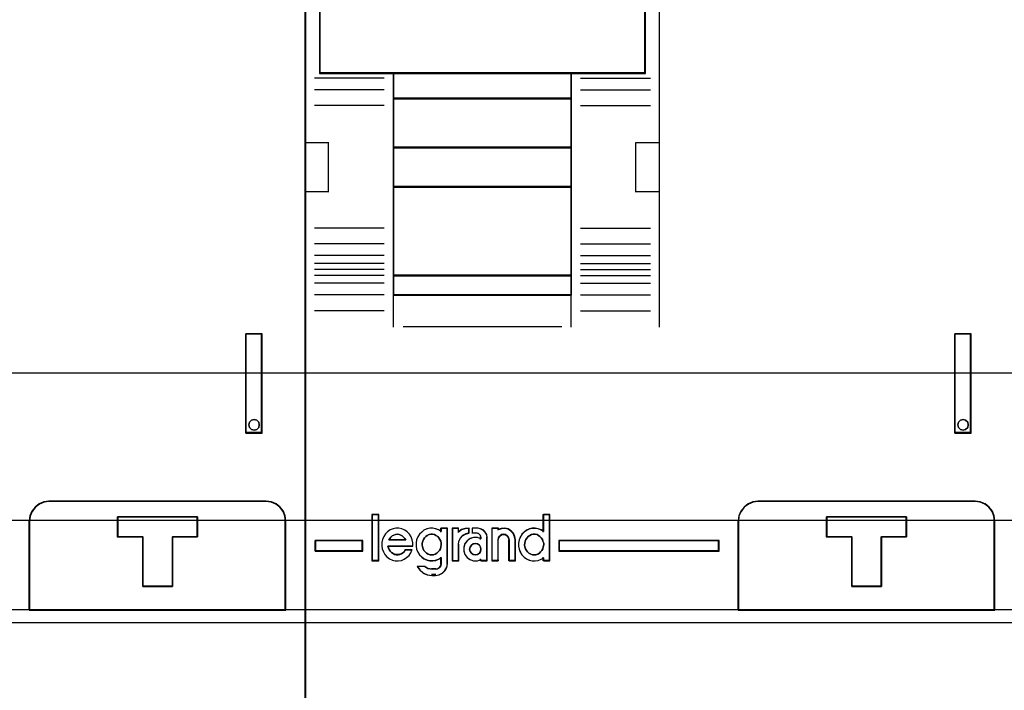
# Model space of a CAD drawing. Extents: x -543332 to -323966, y -9028 to 137422.
# Tile 40 of 250: x -449304 to -448804, y 23577 to 23918. Entities that reach past the tile are written whole.
import ezdxf

# ---------------------------------------------------------------- set-up
doc = ezdxf.new("R2010")
doc.units = 0
doc.header["$MEASUREMENT"] = 0
doc.layers.get('0').update_dxf_attribs({"color": 8})
for name, color, linetype in [('30', 7, 'Continuous'), ('45', 8, 'Continuous'), ('50', 7, 'Continuous')]:
    doc.layers.add(name, color=color, linetype=linetype)

# ---------------------------------------------------------------- blocks, each defined once
blk = doc.blocks.new('*U1096')
at = {"layer": '50', "color": 7}
blk.add_lwpolyline([(61.983887, -487.347089), (386.017439, -487.347089), (386.017439, -533.64975), (61.983887, -533.64975), (61.983887, -487.347089)], dxfattribs=at)
blk = doc.blocks.new('*U1097')
at = {"layer": '30', "color": 7}
blk.add_lwpolyline([(51.981526, -492.476529), (396.088727, -492.476529), (396.088727, -528.454107), (51.981526, -528.454107), (51.981526, -492.476529)], close=True, dxfattribs=at)
for points in [[(51.981526, -492.476529), (396.088727, -492.476529), (396.088727, -528.454107), (51.981526, -528.454107), (51.981526, -492.476529)], [(51.981526, -499.973403), (396.088727, -499.973403), (396.088727, -520.957234), (51.981526, -520.957234), (51.981526, -499.973403)]]:
    blk.add_lwpolyline(points, dxfattribs=at)
blk = doc.blocks.new('*U1098')
at = {"layer": '45', "color": 7}
for points in [[(107.027649, -468.992858), (70.976203, -468.992858), (70.976203, -551.996037), (107.027649, -551.996037), (107.027649, -468.992858)], [(107.011743, -469.008747), (70.992109, -469.008747), (70.992109, -551.977501), (107.011743, -551.977501), (107.011743, -469.008747)], [(103.978957, -518.971131), (103.978957, -524.005238), (104.819336, -524.005238), (104.819336, -518.971131), (103.978957, -518.971131)], [(104.63936, -523.45722), (104.662925, -523.59242), (104.63936, -523.721742), (104.533319, -523.821673), (104.403712, -523.856943), (104.274106, -523.821673), (104.168065, -523.721742), (104.132718, -523.59242), (104.168065, -523.45722), (104.274106, -523.357289), (104.403712, -523.322019), (104.533319, -523.357289), (104.63936, -523.45722)], [(105.020526, -527.474297), (93.984838, -527.474297), (93.72524, -527.507504), (93.487735, -527.607127), (93.277847, -527.767631), (93.123193, -527.977946), (93.007202, -528.215934), (92.985109, -528.47606), (92.985109, -533.008901), (106.020256, -533.008901), (106.020256, -528.47606), (105.987115, -528.215934), (105.893218, -527.977946), (105.727517, -527.767631), (105.523153, -527.607127), (105.280124, -527.507504), (105.020526, -527.474297)], [(101.524098, -528.271386), (101.524098, -529.282291), (100.257186, -529.282291), (100.257186, -531.803999), (98.745782, -531.803999), (98.745782, -529.282291), (97.473314, -529.282291), (97.473314, -528.271386), (101.524098, -528.271386)], [(100.257186, -531.803999), (100.257186, -529.282291), (101.524098, -529.282291), (101.524098, -528.271386), (97.473314, -528.271386), (97.473314, -529.282291), (98.745782, -529.282291), (98.745782, -531.803999), (100.257186, -531.803999)], [(100.251229, -531.78811), (100.251229, -529.289086), (101.508191, -529.289086), (101.508191, -528.287274), (97.48922, -528.287274), (97.48922, -529.289086), (98.751695, -529.289086), (98.751695, -531.78811), (100.251229, -531.78811)]]:
    blk.add_lwpolyline(points, close=True, dxfattribs=at)
at = {"layer": '45', "color": 139}
for points in [[(107.027649, -468.992858), (70.976203, -468.992858), (70.976203, -551.996037), (107.027649, -551.996037), (107.027649, -468.992858)], [(104.662925, -523.59242), (104.63936, -523.45722), (104.533319, -523.357289), (104.403712, -523.322019), (104.274106, -523.357289), (104.168065, -523.45722), (104.132718, -523.59242), (104.168065, -523.721742), (104.274106, -523.821673), (104.403712, -523.856943), (104.533319, -523.821673), (104.63936, -523.721742), (104.662925, -523.59242)]]:
    blk.add_lwpolyline(points, close=True, dxfattribs=at)
for points in [[(103.978957, -524.005238), (103.978957, -518.971131)], [(103.978957, -518.971131), (104.819336, -518.971131)], [(104.782221, -524.005238), (104.782221, -518.971131)], [(103.978957, -523.970813), (104.819336, -523.970813)], [(94.016362, -527.474297), (93.748578, -527.508444), (93.503584, -527.610888), (93.287078, -527.775935), (93.127547, -527.992205), (93.007899, -528.236931), (92.985109, -528.504422)], [(93.981898, -527.474297), (105.020815, -527.474297)], [(106.020256, -528.504422), (105.985983, -528.236931), (105.888875, -527.992205), (105.71751, -527.775935), (105.50616, -527.610888), (105.254824, -527.508444), (104.986351, -527.474297)], [(92.985109, -533.008901), (92.985109, -528.469996)], [(97.473314, -528.271386), (101.524098, -528.271386)], [(97.473314, -528.271386), (97.473314, -529.306807)], [(101.489634, -528.271386), (101.489634, -529.306807)], [(105.983141, -533.008901), (105.983141, -528.469996)], [(97.473314, -529.272381), (98.76967, -529.272381)], [(98.735207, -529.272381), (98.735207, -531.803999)], [(100.233043, -529.272381), (101.524098, -529.272381)], [(100.233043, -529.272381), (100.233043, -531.803999)], [(98.735207, -531.769573), (100.267506, -531.769573)], [(70.976203, -532.974475), (107.027649, -532.974475)]]:
    blk.add_lwpolyline(points, dxfattribs=at)
at = {"layer": '45', "color": 59}
for points in [[(103.978957, -518.971131), (103.978957, -524.005238), (104.819336, -524.005238), (104.819336, -518.971131), (103.978957, -518.971131)], [(104.63936, -523.45722), (104.662925, -523.59242), (104.63936, -523.721742), (104.533319, -523.821673), (104.403712, -523.856943), (104.274106, -523.821673), (104.168065, -523.721742), (104.132718, -523.59242), (104.168065, -523.45722), (104.274106, -523.357289), (104.403712, -523.322019), (104.533319, -523.357289), (104.63936, -523.45722)], [(105.020526, -527.474297), (93.984838, -527.474297), (93.72524, -527.507504), (93.487735, -527.607127), (93.277847, -527.767631), (93.123193, -527.977946), (93.007202, -528.215934), (92.985109, -528.47606), (92.985109, -533.008901), (106.020256, -533.008901), (106.020256, -528.47606), (105.987115, -528.215934), (105.893218, -527.977946), (105.727517, -527.767631), (105.523153, -527.607127), (105.280124, -527.507504), (105.020526, -527.474297)], [(105.004612, -527.490185), (93.998101, -527.490185), (93.739189, -527.523202), (93.502312, -527.622253), (93.292979, -527.781835), (93.138734, -527.990943), (93.02305, -528.227564), (93.001015, -528.486197), (93.001015, -532.993012), (106.001698, -532.993012), (106.001698, -528.486197), (105.968646, -528.227564), (105.874997, -527.990943), (105.709734, -527.781835), (105.50591, -527.622253), (105.263524, -527.523202), (105.004612, -527.490185)], [(101.524098, -528.271386), (101.524098, -529.282291), (100.257186, -529.282291), (100.257186, -531.803999), (98.745782, -531.803999), (98.745782, -529.282291), (97.473314, -529.282291), (97.473314, -528.271386), (101.524098, -528.271386)], [(100.257186, -531.803999), (100.257186, -529.282291), (101.524098, -529.282291), (101.524098, -528.271386), (97.473314, -528.271386), (97.473314, -529.282291), (98.745782, -529.282291), (98.745782, -531.803999), (100.257186, -531.803999)], [(100.251229, -531.78811), (100.251229, -529.289086), (101.508191, -529.289086), (101.508191, -528.287274), (97.48922, -528.287274), (97.48922, -529.289086), (98.751695, -529.289086), (98.751695, -531.78811), (100.251229, -531.78811)]]:
    blk.add_lwpolyline(points, close=True, dxfattribs=at)
blk = doc.blocks.new('*U1099')
at = {"layer": '45', "color": 7}
for points in [[(143.026075, -468.992858), (106.974629, -468.992858), (106.974629, -551.996037), (143.026075, -551.996037), (143.026075, -468.992858)], [(107.724872, -502.293525), (107.724872, -505.746339), (111.478202, -505.746339), (120.508273, -505.746339), (124.272643, -505.746339), (124.272643, -502.293525), (124.272643, -501.656167), (122.208311, -501.434477), (120.13294, -501.279295), (118.068609, -501.185077), (115.998757, -501.151823), (113.923387, -501.185077), (111.853535, -501.279295), (109.789204, -501.434477), (107.724872, -501.656167), (107.724872, -502.293525)], [(107.740778, -502.301517), (107.740778, -505.730451), (111.486893, -505.730451), (120.499604, -505.730451), (124.256736, -505.730451), (124.256736, -502.301517), (124.256736, -501.668568), (122.196373, -501.448411), (120.124992, -501.294302), (118.064629, -501.200736), (115.998757, -501.167712), (113.927376, -501.200736), (111.861504, -501.294302), (109.801141, -501.448411), (107.740778, -501.668568), (107.740778, -502.301517)], [(120.516124, -505.709266), (111.470787, -505.709266), (111.470787, -507.022741), (120.516124, -507.022741), (120.516124, -505.709266)], [(120.500217, -505.727803), (111.486693, -505.727803), (111.486693, -507.004204), (120.500217, -507.004204), (120.500217, -505.727803)], [(120.516124, -506.985667), (111.470787, -506.985667), (111.470787, -509.511989), (120.516124, -509.511989), (120.516124, -506.985667)], [(120.500217, -507.001556), (111.486693, -507.001556), (111.486693, -509.4961), (120.500217, -509.4961), (120.500217, -507.001556)], [(120.516124, -509.477563), (111.470787, -509.477563), (111.470787, -511.519276), (120.516124, -511.519276), (120.516124, -509.477563)], [(120.500217, -509.493452), (111.486693, -509.493452), (111.486693, -511.503387), (120.500217, -511.503387), (120.500217, -509.493452)], [(120.516124, -511.484851), (111.470787, -511.484851), (111.470787, -516.013163), (120.516124, -516.013163), (120.516124, -511.484851)], [(120.500217, -511.500739), (111.486693, -511.500739), (111.486693, -515.997275), (120.500217, -515.997275), (120.500217, -511.500739)], [(120.516124, -515.978738), (111.470787, -515.978738), (111.470787, -517.008863), (120.516124, -517.008863), (120.516124, -515.978738)], [(120.500217, -515.994626), (111.486693, -515.994626), (111.486693, -516.992974), (120.500217, -516.992974), (120.500217, -515.994626)], [(139.980034, -518.971131), (139.980034, -524.005238), (140.817762, -524.005238), (140.817762, -518.971131), (139.980034, -518.971131)], [(140.640437, -523.45722), (140.664002, -523.59242), (140.640437, -523.721742), (140.534396, -523.821673), (140.404789, -523.856943), (140.275183, -523.821673), (140.169142, -523.721742), (140.133795, -523.59242), (140.169142, -523.45722), (140.275183, -523.357289), (140.404789, -523.322019), (140.534396, -523.357289), (140.640437, -523.45722)], [(141.019155, -527.474297), (129.985712, -527.474297), (129.726166, -527.507504), (129.48871, -527.607127), (129.278865, -527.767631), (129.124242, -527.977946), (129.008275, -528.215934), (128.986186, -528.47606), (128.986186, -533.008901), (142.018682, -533.008901), (142.018682, -528.47606), (141.985548, -528.215934), (141.89167, -527.977946), (141.726003, -527.767631), (141.52168, -527.607127), (141.278701, -527.507504), (141.019155, -527.474297)], [(137.525174, -528.271386), (137.525174, -529.282291), (136.258263, -529.282291), (136.258263, -531.803999), (134.746859, -531.803999), (134.746859, -529.282291), (133.474391, -529.282291), (133.474391, -528.271386), (137.525174, -528.271386)], [(136.258263, -531.803999), (136.258263, -529.282291), (137.525174, -529.282291), (137.525174, -528.271386), (133.474391, -528.271386), (133.474391, -529.282291), (134.746859, -529.282291), (134.746859, -531.803999), (136.258263, -531.803999)], [(136.252306, -531.78811), (136.252306, -529.289086), (137.509268, -529.289086), (137.509268, -528.287274), (133.490297, -528.287274), (133.490297, -529.289086), (134.752772, -529.289086), (134.752772, -531.78811), (136.252306, -531.78811)], [(109.914628, -530.005915), (109.914628, -529.470991), (107.504836, -529.470991), (107.504836, -530.005915), (109.914628, -530.005915)], [(119.879875, -529.470991), (119.879875, -530.005915), (128.013255, -530.005915), (128.013255, -529.470991), (119.879875, -529.470991)]]:
    blk.add_lwpolyline(points, close=True, dxfattribs=at)
at = {"layer": '45', "color": 139}
for points in [[(143.026075, -468.992858), (106.974629, -468.992858), (106.974629, -551.996037), (143.026075, -551.996037), (143.026075, -468.992858)], [(107.740778, -502.301517), (107.740778, -505.730451), (111.486893, -505.730451), (120.499604, -505.730451), (124.256736, -505.730451), (124.256736, -502.301517), (124.256736, -501.668568), (122.196373, -501.448411), (120.124992, -501.294302), (118.064629, -501.200736), (115.998757, -501.167712), (113.927376, -501.200736), (111.861504, -501.294302), (109.801141, -501.448411), (107.740778, -501.668568), (107.740778, -502.301517)], [(120.513473, -511.482202), (111.468136, -511.482202), (111.468136, -516.015811), (120.513473, -516.015811), (120.513473, -511.482202)], [(120.494915, -511.500739), (111.486693, -511.500739), (111.486693, -515.997275), (120.494915, -515.997275), (120.494915, -511.500739)], [(140.664002, -523.59242), (140.640437, -523.45722), (140.534396, -523.357289), (140.404789, -523.322019), (140.275183, -523.357289), (140.169142, -523.45722), (140.133795, -523.59242), (140.169142, -523.721742), (140.275183, -523.821673), (140.404789, -523.856943), (140.534396, -523.821673), (140.640437, -523.721742), (140.664002, -523.59242)], [(110.71259, -528.160164), (110.402419, -528.160164), (110.402419, -530.485227), (110.71259, -530.485227), (110.71259, -528.160164)], [(113.420412, -530.193932), (113.512022, -530.188231), (113.603632, -530.165425), (113.678065, -530.114112), (113.752498, -530.045695), (113.81548, -529.971576), (113.86701, -529.891756), (113.889913, -529.794831), (113.907089, -529.692205), (113.895638, -529.59528), (113.884187, -529.504057), (113.838382, -529.412834), (113.786852, -529.333013), (113.729595, -529.258894), (113.637986, -529.207581), (113.563553, -529.167671), (113.466217, -529.150567), (113.374608, -529.150567), (113.282998, -529.167671), (113.197114, -529.207581), (113.122681, -529.258894), (113.053973, -529.333013), (112.996717, -529.412834), (112.962364, -529.504057), (112.939461, -529.59528), (112.939461, -529.692205), (112.945187, -529.794831), (112.97954, -529.891756), (113.01962, -529.971576), (113.088327, -530.045695), (113.16276, -530.114112), (113.242919, -530.165425), (113.334528, -530.188231), (113.420412, -530.193932)], [(118.626139, -530.193932), (118.711787, -530.188231), (118.803146, -530.165425), (118.888795, -530.114112), (118.951604, -530.045695), (119.014413, -529.971576), (119.065803, -529.891756), (119.088642, -529.794831), (119.105772, -529.692205), (119.105772, -529.59528), (119.071513, -529.504057), (119.048673, -529.412834), (118.985864, -529.333013), (118.911635, -529.258894), (118.843116, -529.207581), (118.768887, -529.167671), (118.677528, -529.150567), (118.574749, -529.150567), (118.48339, -529.167671), (118.397742, -529.207581), (118.323512, -529.258894), (118.266413, -529.333013), (118.203604, -529.412834), (118.163635, -529.504057), (118.146505, -529.59528), (118.140795, -529.692205), (118.146505, -529.794831), (118.186474, -529.891756), (118.232154, -529.971576), (118.289253, -530.045695), (118.357772, -530.114112), (118.449131, -530.165425), (118.53478, -530.188231), (118.626139, -530.193932)], [(115.916575, -529.90661), (115.898947, -529.801063), (115.840187, -529.707243), (115.746171, -529.636878), (115.634527, -529.619287), (115.528759, -529.636878), (115.434742, -529.707243), (115.370106, -529.801063), (115.346602, -529.90661), (115.370106, -530.018021), (115.434742, -530.11184), (115.528759, -530.170478), (115.634527, -530.193932), (115.746171, -530.170478), (115.840187, -530.11184), (115.898947, -530.018021), (115.916575, -529.90661)]]:
    blk.add_lwpolyline(points, close=True, dxfattribs=at)
at = {"layer": '45', "color": 59}
for points in [[(143.010169, -469.008747), (106.990535, -469.008747), (106.990535, -551.977501), (143.010169, -551.977501), (143.010169, -469.008747)], [(107.724872, -502.293525), (107.724872, -505.746339), (111.478202, -505.746339), (120.508273, -505.746339), (124.272643, -505.746339), (124.272643, -502.293525), (124.272643, -501.656167), (122.208311, -501.434477), (120.13294, -501.279295), (118.068609, -501.185077), (115.998757, -501.151823), (113.923387, -501.185077), (111.853535, -501.279295), (109.789204, -501.434477), (107.724872, -501.656167), (107.724872, -502.293525)], [(120.516124, -505.709266), (111.470787, -505.709266), (111.470787, -507.022741), (120.516124, -507.022741), (120.516124, -505.709266)], [(120.500217, -505.727803), (111.486693, -505.727803), (111.486693, -507.004204), (120.500217, -507.004204), (120.500217, -505.727803)], [(120.516124, -506.985667), (111.470787, -506.985667), (111.470787, -509.511989), (120.516124, -509.511989), (120.516124, -506.985667)], [(120.500217, -507.001556), (111.486693, -507.001556), (111.486693, -509.4961), (120.500217, -509.4961), (120.500217, -507.001556)], [(120.516124, -509.477563), (111.470787, -509.477563), (111.470787, -511.519276), (120.516124, -511.519276), (120.516124, -509.477563)], [(120.500217, -509.493452), (111.486693, -509.493452), (111.486693, -511.503387), (120.500217, -511.503387), (120.500217, -509.493452)], [(120.516124, -511.484851), (111.470787, -511.484851), (111.470787, -516.013163), (120.516124, -516.013163), (120.516124, -511.484851)], [(120.500217, -511.500739), (111.486693, -511.500739), (111.486693, -515.997275), (120.500217, -515.997275), (120.500217, -511.500739)], [(120.516124, -515.978738), (111.470787, -515.978738), (111.470787, -517.008863), (120.516124, -517.008863), (120.516124, -515.978738)], [(120.500217, -515.994626), (111.486693, -515.994626), (111.486693, -516.992974), (120.500217, -516.992974), (120.500217, -515.994626)], [(139.980034, -518.971131), (139.980034, -524.005238), (140.817762, -524.005238), (140.817762, -518.971131), (139.980034, -518.971131)], [(140.640437, -523.45722), (140.664002, -523.59242), (140.640437, -523.721742), (140.534396, -523.821673), (140.404789, -523.856943), (140.275183, -523.821673), (140.169142, -523.721742), (140.133795, -523.59242), (140.169142, -523.45722), (140.275183, -523.357289), (140.404789, -523.322019), (140.534396, -523.357289), (140.640437, -523.45722)], [(141.019155, -527.474297), (129.985712, -527.474297), (129.726166, -527.507504), (129.48871, -527.607127), (129.278865, -527.767631), (129.124242, -527.977946), (129.008275, -528.215934), (128.986186, -528.47606), (128.986186, -533.008901), (142.018682, -533.008901), (142.018682, -528.47606), (141.985548, -528.215934), (141.89167, -527.977946), (141.726003, -527.767631), (141.52168, -527.607127), (141.278701, -527.507504), (141.019155, -527.474297)], [(141.005689, -527.490185), (129.999178, -527.490185), (129.740266, -527.523202), (129.503389, -527.622253), (129.294056, -527.781835), (129.139811, -527.990943), (129.024127, -528.227564), (129.002092, -528.486197), (129.002092, -532.993012), (142.002775, -532.993012), (142.002775, -528.486197), (141.969723, -528.227564), (141.876074, -527.990943), (141.710811, -527.781835), (141.506987, -527.622253), (141.264601, -527.523202), (141.005689, -527.490185)], [(110.728497, -528.144275), (110.383862, -528.144275), (110.383862, -530.501116), (110.728497, -530.501116), (110.728497, -528.144275)], [(117.864093, -529.914698), (117.920427, -530.059907), (117.993662, -530.19953), (118.111965, -530.311229), (118.235901, -530.400588), (118.376737, -530.462022), (118.523207, -530.495531), (118.67531, -530.501116), (118.82178, -530.478777), (118.973883, -530.422927), (119.097819, -530.344738), (119.097819, -530.501116), (119.413292, -530.501116), (119.413292, -528.144275), (119.097819, -528.144275), (119.097819, -529.015524), (118.973883, -528.937335), (118.82178, -528.881486), (118.67531, -528.853561), (118.523207, -528.853561), (118.376737, -528.892656), (118.235901, -528.959675), (118.111965, -529.049034), (117.993662, -529.160733), (117.920427, -529.294771), (117.864093, -529.439979), (117.835926, -529.601942), (117.835926, -529.75832), (117.864093, -529.914698)], [(137.525174, -528.271386), (137.525174, -529.282291), (136.258263, -529.282291), (136.258263, -531.803999), (134.746859, -531.803999), (134.746859, -529.282291), (133.474391, -529.282291), (133.474391, -528.271386), (137.525174, -528.271386)], [(136.258263, -531.803999), (136.258263, -529.282291), (137.525174, -529.282291), (137.525174, -528.271386), (133.474391, -528.271386), (133.474391, -529.282291), (134.746859, -529.282291), (134.746859, -531.803999), (136.258263, -531.803999)], [(136.252306, -531.78811), (136.252306, -529.289086), (137.509268, -529.289086), (137.509268, -528.287274), (133.490297, -528.287274), (133.490297, -529.289086), (134.752772, -529.289086), (134.752772, -531.78811), (136.252306, -531.78811)], [(111.532949, -530.16395), (111.45973, -530.130234), (111.380878, -530.074039), (111.318923, -530.012225), (111.256968, -529.927934), (111.223174, -529.849262), (111.200645, -529.753731), (112.462275, -529.753731), (112.462275, -529.590768), (112.434113, -529.433424), (112.372158, -529.281699), (112.287674, -529.152452), (112.180661, -529.028824), (112.056751, -528.938913), (111.904679, -528.8771), (111.75824, -528.843383), (111.606169, -528.843383), (111.45973, -528.8771), (111.307658, -528.933294), (111.183748, -529.023205), (111.076735, -529.135594), (110.986619, -529.264841), (110.919032, -529.416565), (110.885238, -529.57391), (110.879606, -529.736873), (110.907767, -529.894217), (110.969722, -530.040323), (111.048574, -530.180808), (111.149955, -530.298817), (111.273865, -530.399966), (111.425936, -530.46178), (111.566743, -530.495497), (111.724447, -530.501116), (111.88215, -530.478639), (112.022957, -530.422444), (112.146867, -530.332533), (112.270777, -530.231383), (112.355261, -530.096517), (112.417216, -529.956031), (112.07928, -529.956031), (112.022957, -530.023464), (111.95537, -530.090898), (111.88215, -530.141472), (111.797666, -530.16957), (111.70755, -530.186428), (111.617433, -530.186428), (111.532949, -530.16395)], [(112.722057, -530.048711), (112.806541, -530.188216), (112.913555, -530.299821), (113.0262, -530.389104), (113.178271, -530.450487), (113.319078, -530.483968), (113.476782, -530.489548), (113.617589, -530.467228), (113.764028, -530.411425), (113.899202, -530.333302), (113.899202, -530.651375), (113.876673, -530.757399), (113.814718, -530.846683), (113.724602, -530.902485), (113.617589, -530.924806), (113.420459, -530.924806), (113.228962, -530.891324), (113.071258, -530.79088), (112.676999, -530.79088), (112.812174, -530.975028), (112.986774, -531.120113), (113.195168, -531.209397), (113.420459, -531.237298), (113.617589, -531.237298), (113.797821, -531.214977), (113.96679, -531.125694), (114.096332, -530.997349), (114.192081, -530.835522), (114.21461, -530.651375), (114.21461, -528.843383), (113.899202, -528.843383), (113.899202, -529.005209), (113.764028, -528.927086), (113.617589, -528.871284), (113.476782, -528.843383), (113.319078, -528.843383), (113.178271, -528.882445), (113.0262, -528.949407), (112.913555, -529.038691), (112.806541, -529.150295), (112.722057, -529.284221), (112.65447, -529.429306), (112.631941, -529.591133), (112.631941, -529.747379), (112.65447, -529.903625), (112.722057, -530.048711)], [(114.455854, -528.843383), (114.455854, -530.501116), (114.777513, -530.501116), (114.777513, -529.66944), (114.800489, -529.500857), (114.880904, -529.343513), (114.995782, -529.214266), (115.150867, -529.129974), (115.317441, -529.079399), (115.317441, -528.843383), (115.116404, -528.860241), (114.938343, -528.916436), (114.777513, -529.023205), (114.777513, -528.843383), (114.455854, -528.843383)], [(114.47176, -528.859272), (114.47176, -530.485227), (114.781543, -530.485227), (114.781543, -529.669494), (114.80367, -529.504142), (114.881116, -529.349814), (114.991752, -529.223045), (115.141112, -529.140369), (115.301535, -529.090764), (115.301535, -528.859272), (115.107921, -528.875807), (114.936434, -528.930924), (114.781543, -529.035647), (114.781543, -528.859272), (114.47176, -528.859272)], [(115.106853, -529.635723), (115.044384, -529.815545), (115.044384, -530.000987), (115.106853, -530.180808), (115.214754, -530.332533), (115.362408, -530.439302), (115.538457, -530.495497), (115.742901, -530.495497), (115.907592, -530.439302), (115.907592, -530.501116), (116.242653, -530.501116), (116.242653, -529.315416), (116.219937, -529.16931), (116.140431, -529.040063), (116.03253, -528.933294), (115.901913, -528.87148), (115.759938, -528.843383), (115.481667, -528.843383), (115.481667, -529.079399), (115.674753, -529.079399), (115.799691, -529.113116), (115.884876, -529.203027), (115.907592, -529.315416), (115.907592, -529.388468), (115.742901, -529.321035), (115.538457, -529.321035), (115.362408, -529.377229), (115.214754, -529.489618), (115.106853, -529.635723)], [(116.46534, -528.843383), (116.46534, -530.501116), (116.794619, -530.501116), (116.794619, -529.433424), (116.817327, -529.332274), (116.868422, -529.242363), (116.959258, -529.17493), (117.067125, -529.158071), (117.169315, -529.17493), (117.271505, -529.242363), (117.328277, -529.332274), (117.345309, -529.433424), (117.345309, -530.501116), (117.66891, -530.501116), (117.66891, -529.433424), (117.646202, -529.264841), (117.572398, -529.101877), (117.453176, -528.97263), (117.311246, -528.882719), (117.135252, -528.843383), (116.959258, -528.854622), (116.794619, -528.910816), (116.794619, -528.843383), (116.46534, -528.843383)], [(116.481246, -528.859272), (116.481246, -530.485227), (116.801821, -530.485227), (116.801821, -529.438002), (116.82393, -529.338791), (116.873674, -529.250604), (116.962109, -529.184463), (117.067125, -529.167928), (117.166614, -529.184463), (117.266103, -529.250604), (117.321374, -529.338791), (117.337956, -529.438002), (117.337956, -530.485227), (117.653004, -530.485227), (117.653004, -529.438002), (117.630896, -529.27265), (117.559042, -529.112811), (117.442972, -528.986041), (117.304793, -528.897854), (117.133451, -528.859272), (116.962109, -528.870295), (116.801821, -528.925412), (116.801821, -528.859272), (116.481246, -528.859272)], [(112.052689, -529.368092), (112.104385, -529.455102), (111.242798, -529.455102), (111.294493, -529.368092), (111.351932, -529.293512), (111.420859, -529.231362), (111.49553, -529.187857), (111.581689, -529.162997), (111.673591, -529.150567), (111.75975, -529.162997), (111.851652, -529.187857), (111.926323, -529.231362), (111.99525, -529.293512), (112.052689, -529.368092)], [(112.104385, -529.455102), (111.242798, -529.455102), (111.294493, -529.368092), (111.351932, -529.293512), (111.420859, -529.231362), (111.49553, -529.187857), (111.581689, -529.162997), (111.673591, -529.150567), (111.75975, -529.162997), (111.851652, -529.187857), (111.926323, -529.231362), (111.99525, -529.293512), (112.052689, -529.368092), (112.104385, -529.455102)], [(113.729595, -529.258894), (113.786852, -529.333013), (113.838382, -529.412834), (113.884187, -529.504057), (113.895638, -529.59528), (113.907089, -529.692205), (113.889913, -529.794831), (113.86701, -529.891756), (113.81548, -529.971576), (113.752498, -530.045695), (113.678065, -530.114112), (113.603632, -530.165425), (113.512022, -530.188231), (113.420412, -530.193932), (113.334528, -530.188231), (113.242919, -530.165425), (113.16276, -530.114112), (113.088327, -530.045695), (113.01962, -529.971576), (112.97954, -529.891756), (112.945187, -529.794831), (112.939461, -529.692205), (112.939461, -529.59528), (112.962364, -529.504057), (112.996717, -529.412834), (113.053973, -529.333013), (113.122681, -529.258894), (113.197114, -529.207581), (113.282998, -529.167671), (113.374608, -529.150567), (113.466217, -529.150567), (113.563553, -529.167671), (113.637986, -529.207581), (113.729595, -529.258894)], [(113.242919, -530.165425), (113.16276, -530.114112), (113.088327, -530.045695), (113.01962, -529.971576), (112.97954, -529.891756), (112.945187, -529.794831), (112.939461, -529.692205), (112.939461, -529.59528), (112.962364, -529.504057), (112.996717, -529.412834), (113.053973, -529.333013), (113.122681, -529.258894), (113.197114, -529.207581), (113.282998, -529.167671), (113.374608, -529.150567), (113.466217, -529.150567), (113.563553, -529.167671), (113.637986, -529.207581), (113.729595, -529.258894), (113.786852, -529.333013), (113.838382, -529.412834), (113.884187, -529.504057), (113.895638, -529.59528), (113.907089, -529.692205), (113.889913, -529.794831), (113.86701, -529.891756), (113.81548, -529.971576), (113.752498, -530.045695), (113.678065, -530.114112), (113.603632, -530.165425), (113.512022, -530.188231), (113.420412, -530.193932), (113.334528, -530.188231), (113.242919, -530.165425)], [(118.843116, -529.207581), (118.911635, -529.258894), (118.985864, -529.333013), (119.048673, -529.412834), (119.071513, -529.504057), (119.105772, -529.59528), (119.105772, -529.692205), (119.088642, -529.794831), (119.065803, -529.891756), (119.014413, -529.971576), (118.951604, -530.045695), (118.888795, -530.114112), (118.803146, -530.165425), (118.711787, -530.188231), (118.626139, -530.193932), (118.53478, -530.188231), (118.449131, -530.165425), (118.357772, -530.114112), (118.289253, -530.045695), (118.232154, -529.971576), (118.186474, -529.891756), (118.146505, -529.794831), (118.140795, -529.692205), (118.146505, -529.59528), (118.163635, -529.504057), (118.203604, -529.412834), (118.266413, -529.333013), (118.323512, -529.258894), (118.397742, -529.207581), (118.48339, -529.167671), (118.574749, -529.150567), (118.677528, -529.150567), (118.768887, -529.167671), (118.843116, -529.207581)], [(118.186474, -529.891756), (118.146505, -529.794831), (118.140795, -529.692205), (118.146505, -529.59528), (118.163635, -529.504057), (118.203604, -529.412834), (118.266413, -529.333013), (118.323512, -529.258894), (118.397742, -529.207581), (118.48339, -529.167671), (118.574749, -529.150567), (118.677528, -529.150567), (118.768887, -529.167671), (118.843116, -529.207581), (118.911635, -529.258894), (118.985864, -529.333013), (119.048673, -529.412834), (119.071513, -529.504057), (119.105772, -529.59528), (119.105772, -529.692205), (119.088642, -529.794831), (119.065803, -529.891756), (119.014413, -529.971576), (118.951604, -530.045695), (118.888795, -530.114112), (118.803146, -530.165425), (118.711787, -530.188231), (118.626139, -530.193932), (118.53478, -530.188231), (118.449131, -530.165425), (118.357772, -530.114112), (118.289253, -530.045695), (118.232154, -529.971576), (118.186474, -529.891756)], [(109.896071, -529.990026), (109.896071, -529.48688), (107.520742, -529.48688), (107.520742, -529.990026), (109.896071, -529.990026)], [(115.898947, -529.801063), (115.916575, -529.90661), (115.898947, -530.018021), (115.840187, -530.11184), (115.746171, -530.170478), (115.634527, -530.193932), (115.528759, -530.170478), (115.434742, -530.11184), (115.370106, -530.018021), (115.346602, -529.90661), (115.370106, -529.801063), (115.434742, -529.707243), (115.528759, -529.636878), (115.634527, -529.619287), (115.746171, -529.636878), (115.840187, -529.707243), (115.898947, -529.801063)], [(115.370106, -529.801063), (115.434742, -529.707243), (115.528759, -529.636878), (115.634527, -529.619287), (115.746171, -529.636878), (115.840187, -529.707243), (115.898947, -529.801063), (115.916575, -529.90661), (115.898947, -530.018021), (115.840187, -530.11184), (115.746171, -530.170478), (115.634527, -530.193932), (115.528759, -530.170478), (115.434742, -530.11184), (115.370106, -530.018021), (115.346602, -529.90661), (115.370106, -529.801063)]]:
    blk.add_lwpolyline(points, close=True, dxfattribs=at)
at = {"layer": '45', "color": 139}
for points in [[(107.724872, -497.801931), (107.724872, -505.746339)], [(124.238179, -505.746339), (124.238179, -497.801931)], [(124.975167, -502.282577), (124.975167, -518.626874)], [(111.009506, -505.968783), (107.470373, -505.968783)], [(124.272643, -505.709266), (107.724872, -505.709266)], [(111.470787, -505.709266), (111.470787, -517.008863)], [(111.470787, -505.709266), (120.516124, -505.709266)], [(120.48166, -505.709266), (120.48166, -517.008863)], [(120.982706, -505.968783), (124.527142, -505.968783)], [(111.009506, -506.572558), (107.470373, -506.572558)], [(120.982706, -506.572558), (124.527142, -506.572558)], [(111.009506, -507.372295), (107.470373, -507.372295)], [(111.470787, -506.985667), (120.516124, -506.985667)], [(120.982706, -507.372295), (124.527142, -507.372295)], [(106.974629, -509.236583), (108.20471, -509.236583)], [(108.170246, -509.236583), (108.170246, -511.762905)], [(111.470787, -509.477563), (120.516124, -509.477563)], [(123.784852, -511.762905), (123.784852, -509.236583)], [(123.784852, -509.236583), (125.009631, -509.236583)], [(111.468136, -511.482202), (120.513473, -511.482202)], [(111.470787, -511.484851), (120.516124, -511.484851)], [(106.974629, -511.728479), (108.20471, -511.728479)], [(123.784852, -511.728479), (125.009631, -511.728479)], [(111.009506, -513.592767), (107.470373, -513.592767)], [(120.982706, -513.592767), (124.527142, -513.592767)], [(111.009506, -514.395152), (107.470373, -514.395152)], [(120.982706, -514.395152), (124.527142, -514.395152)], [(111.009506, -514.988335), (107.470373, -514.988335)], [(111.009506, -515.390851), (107.470373, -515.390851)], [(120.982706, -514.988335), (124.527142, -514.988335)], [(120.982706, -515.390851), (124.527142, -515.390851)], [(111.009506, -515.692739), (107.470373, -515.692739)], [(111.468136, -515.976089), (120.513473, -515.976089)], [(111.470787, -515.978738), (120.516124, -515.978738)], [(120.982706, -515.692739), (124.527142, -515.692739)], [(111.009506, -515.994626), (107.470373, -515.994626)], [(111.009506, -516.391847), (107.470373, -516.391847)], [(120.982706, -515.994626), (124.527142, -515.994626)], [(120.982706, -516.391847), (124.527142, -516.391847)], [(111.470787, -516.974437), (120.516124, -516.974437)], [(111.470787, -516.974437), (111.470787, -518.626874)], [(120.48166, -516.974437), (120.48166, -518.626874)], [(111.009506, -516.990326), (107.470373, -516.990326)], [(120.982706, -516.990326), (124.527142, -516.990326)], [(111.009506, -517.792711), (107.470373, -517.792711)], [(120.982706, -517.792711), (124.527142, -517.792711)], [(111.971833, -518.592448), (120.02038, -518.592448)], [(139.980034, -524.005238), (139.980034, -518.971131)], [(139.980034, -518.971131), (140.817762, -518.971131)], [(140.783298, -524.005238), (140.783298, -518.971131)], [(139.980034, -523.970813), (140.817762, -523.970813)], [(130.017439, -527.474297), (129.749655, -527.508444), (129.504661, -527.610888), (129.288155, -527.775935), (129.128624, -527.992205), (129.008976, -528.236931), (128.986186, -528.504422)], [(129.982975, -527.474297), (141.021892, -527.474297)], [(142.018682, -528.504422), (141.984496, -528.236931), (141.887638, -527.992205), (141.716712, -527.775935), (141.505904, -527.610888), (141.255212, -527.508444), (140.987428, -527.474297)], [(110.383862, -528.144275), (110.383862, -530.501116)], [(110.383862, -528.144275), (110.728497, -528.144275)], [(110.694033, -528.144275), (110.694033, -530.501116)], [(119.071309, -528.144275), (119.071309, -529.036697)], [(119.071309, -528.144275), (119.413292, -528.144275)], [(119.378829, -528.144275), (119.378829, -530.501116)], [(128.986186, -533.008901), (128.986186, -528.469996)], [(133.474391, -528.271386), (137.525174, -528.271386)], [(133.474391, -528.271386), (133.474391, -529.306807)], [(137.48806, -528.271386), (137.48806, -529.306807)], [(141.984218, -533.008901), (141.984218, -528.469996)], [(112.462275, -529.753731), (112.462275, -529.590768), (112.434113, -529.433424), (112.372158, -529.281699), (112.287674, -529.152452), (112.180661, -529.028824), (112.056751, -528.938913), (111.904679, -528.8771), (111.75824, -528.843383), (111.606169, -528.843383), (111.45973, -528.8771), (111.307658, -528.933294), (111.183748, -529.023205), (111.076735, -529.135594), (110.986619, -529.264841), (110.919032, -529.416565), (110.885238, -529.57391), (110.879606, -529.736873), (110.907767, -529.894217), (110.969722, -530.040323), (111.048574, -530.180808), (111.149955, -530.298817), (111.273865, -530.399966), (111.425936, -530.46178), (111.566743, -530.495497), (111.724447, -530.501116), (111.88215, -530.478639), (112.022957, -530.422444), (112.146867, -530.332533), (112.270777, -530.231383), (112.355261, -530.096517), (112.417216, -529.956031)], [(113.907089, -529.006347), (113.771074, -528.927675), (113.623723, -528.87148), (113.48204, -528.843383), (113.323355, -528.843383), (113.181672, -528.882719), (113.028654, -528.950152), (112.915307, -529.040063), (112.807628, -529.152452), (112.722618, -529.287318), (112.65461, -529.433424), (112.631941, -529.596387), (112.631941, -529.753731), (112.65461, -529.911076), (112.722618, -530.057181), (112.807628, -530.197667), (112.915307, -530.310055), (113.028654, -530.399966), (113.181672, -530.46178), (113.323355, -530.495497), (113.48204, -530.501116), (113.623723, -530.478639), (113.771074, -530.422444), (113.907089, -530.343772)], [(113.872626, -528.843383), (113.872626, -529.036697)], [(113.872626, -528.843383), (114.21461, -528.843383)], [(114.180146, -528.843383), (114.180146, -530.660004)], [(114.455854, -528.843383), (114.455854, -530.501116)], [(114.455854, -528.843383), (114.797838, -528.843383)], [(115.317441, -528.843383), (115.11114, -528.863244), (114.928415, -528.929447), (114.763374, -529.055234)], [(114.763374, -528.843383), (114.763374, -529.055234)], [(115.280326, -528.843383), (115.280326, -529.108197)], [(115.46855, -528.843383), (115.46855, -529.108197)], [(115.773419, -528.843383), (115.46855, -528.843383)], [(116.242653, -529.341233), (116.218949, -529.187136), (116.135987, -529.05082), (116.023396, -528.938212), (115.887102, -528.873017), (115.738956, -528.843383)], [(116.46534, -528.843383), (116.46534, -530.501116)], [(116.46534, -528.843383), (116.820579, -528.843383)], [(117.66891, -529.455102), (117.645981, -529.280326), (117.571459, -529.111374), (117.451078, -528.977379), (117.307767, -528.884164), (117.130061, -528.843383), (116.952356, -528.855035), (116.786115, -528.913294)], [(116.786115, -528.843383), (116.786115, -528.944012)], [(119.105772, -529.006347), (118.981055, -528.927675), (118.827993, -528.87148), (118.6806, -528.843383), (118.527539, -528.843383), (118.380146, -528.882719), (118.238422, -528.950152), (118.113705, -529.040063), (117.994657, -529.152452), (117.92096, -529.287318), (117.86427, -529.433424), (117.835926, -529.596387), (117.835926, -529.753731), (117.86427, -529.911076), (117.92096, -530.057181), (117.994657, -530.197667), (118.113705, -530.310055), (118.238422, -530.399966), (118.380146, -530.46178), (118.527539, -530.495497), (118.6806, -530.501116), (118.827993, -530.478639), (118.981055, -530.422444), (119.105772, -530.343772)], [(107.504836, -529.470991), (109.914628, -529.470991)], [(107.504836, -530.005915), (107.504836, -529.470991)], [(109.877514, -529.470991), (109.877514, -530.005915)], [(112.104385, -529.455102), (112.052689, -529.368092), (111.99525, -529.293512), (111.926323, -529.231362), (111.851652, -529.187857), (111.75975, -529.162997), (111.673591, -529.150567), (111.581689, -529.162997), (111.49553, -529.187857), (111.420859, -529.231362), (111.351932, -529.293512), (111.294493, -529.368092), (111.242798, -529.455102)], [(111.242798, -529.420677), (112.104385, -529.420677)], [(115.317441, -529.073771), (115.146505, -529.126431), (114.987359, -529.214198), (114.869472, -529.348774), (114.786952, -529.512605), (114.763374, -529.688138)], [(115.916575, -529.377572), (115.75017, -529.309455), (115.543599, -529.309455), (115.365718, -529.366219), (115.216527, -529.479747), (115.107503, -529.627333), (115.044384, -529.808977), (115.044384, -529.996298), (115.107503, -530.177942), (115.216527, -530.331205), (115.365718, -530.439056), (115.543599, -530.49582), (115.75017, -530.49582), (115.916575, -530.439056)], [(115.46855, -529.073771), (115.691237, -529.073771)], [(115.916575, -529.341233), (115.891229, -529.21387), (115.796179, -529.11198), (115.656774, -529.073771)], [(115.882112, -529.304159), (115.882112, -529.412732)], [(116.205538, -529.304159), (116.205538, -530.501116)], [(117.353437, -529.455102), (117.335891, -529.343232), (117.277404, -529.243792), (117.172128, -529.169212), (117.066852, -529.150567), (116.955727, -529.169212), (116.862148, -529.243792), (116.80951, -529.343232), (116.786115, -529.455102)], [(116.786115, -529.420677), (116.786115, -530.501116)], [(117.318974, -529.420677), (117.318974, -530.501116)], [(117.634447, -529.420677), (117.634447, -530.501116)], [(119.879875, -529.470991), (128.013255, -529.470991)], [(119.879875, -529.470991), (119.879875, -530.005915)], [(127.976141, -530.005915), (127.976141, -529.470991)], [(133.474391, -529.272381), (134.770747, -529.272381)], [(134.736284, -529.272381), (134.736284, -531.803999)], [(136.23412, -529.272381), (137.525174, -529.272381)], [(136.23412, -529.272381), (136.23412, -531.803999)], [(107.504836, -529.971489), (109.914628, -529.971489)], [(111.195079, -529.733157), (112.462275, -529.733157)], [(111.195079, -529.733157), (111.217987, -529.834886), (111.252348, -529.918664), (111.315344, -530.008425), (111.37834, -530.07425), (111.458517, -530.134091), (111.532967, -530.169996), (111.618871, -530.193932), (111.710502, -530.193932), (111.802132, -530.17598), (111.888036, -530.14606), (111.962486, -530.092203), (112.031209, -530.020394), (112.088478, -529.948584)], [(112.054015, -529.931767), (112.419858, -529.931767)], [(114.455854, -530.501116), (114.797838, -530.501116), (114.797838, -529.651065)], [(119.879875, -529.971489), (128.013255, -529.971489)], [(110.383862, -530.466691), (110.728497, -530.466691)], [(113.872626, -530.31045), (113.872626, -530.660004)], [(115.882112, -530.405783), (115.882112, -530.501116)], [(115.882112, -530.466691), (116.242653, -530.466691)], [(116.46534, -530.466691), (116.820579, -530.466691)], [(117.318974, -530.466691), (117.66891, -530.466691)], [(119.071309, -530.31045), (119.071309, -530.501116)], [(119.071309, -530.466691), (119.413292, -530.466691)], [(112.677008, -530.763282), (112.815344, -530.958814), (112.994028, -531.112869), (113.207296, -531.207672), (113.437856, -531.237298)], [(112.677008, -530.763282), (113.095872, -530.763282)], [(113.061409, -530.763282), (113.231417, -530.888406), (113.437856, -530.930114)], [(113.403392, -530.895689), (113.631382, -530.895689)], [(113.596918, -531.237298), (113.783391, -531.213995), (113.958209, -531.12078), (114.092237, -530.986784), (114.191301, -530.817833), (114.21461, -530.625579)], [(113.596918, -530.930114), (113.714783, -530.905254), (113.814038, -530.843104), (113.882276, -530.743664), (113.907089, -530.625579)], [(113.631382, -531.202872), (113.403392, -531.202872)], [(134.736284, -531.769573), (136.268583, -531.769573)], [(106.974629, -532.974475), (143.026075, -532.974475)]]:
    blk.add_lwpolyline(points, dxfattribs=at)
at = {"layer": '45', "color": 1}
for points in [[(109.914628, -530.005915), (109.914628, -529.470991), (107.504836, -529.470991), (107.504836, -530.005915), (109.914628, -530.005915)], [(119.879875, -529.470991), (119.879875, -530.005915), (128.013255, -530.005915), (128.013255, -529.470991), (119.879875, -529.470991)], [(119.895781, -529.48688), (119.895781, -529.990026), (127.994698, -529.990026), (127.994698, -529.48688), (119.895781, -529.48688)]]:
    blk.add_lwpolyline(points, close=True, dxfattribs=at)

msp = doc.modelspace()

# ---------------------------------------------------------------- block references
at = {"xscale": 10, "yscale": 10, "zscale": 10}
for name in ['*U1097', '*U1096', '*U1098', '*U1099']:
    msp.add_blockref(name, (-450229.1, 28948.04), dxfattribs=at)

doc.saveas('drawing.dxf')
